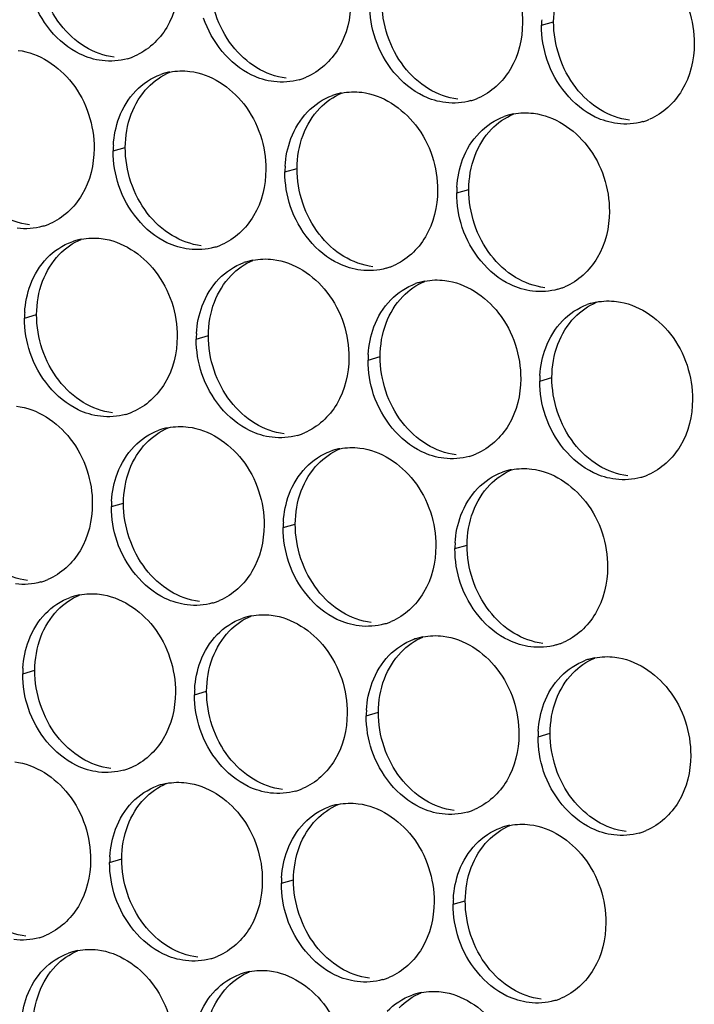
# Paper-space layout '45651_1_3' of a CAD drawing. Header units: millimetres. Extents: x -231 to 594, y 0 to 420.
# Tile 64 of 247: x 147.68 to 153.65, y 119.88 to 128.58. Entities that reach past the tile are written whole.
import ezdxf

# ---------------------------------------------------------------- set-up
doc = ezdxf.new("R2010")
doc.units = ezdxf.units.MM
doc.header["$LTSCALE"] = 32.67
doc.layers.add('02___PRT_ALL_AXES', color=7, linetype='CONTINUOUS')

psp = doc.layouts.new('45651_1_3')

# ---------------------------------------------------------------- linework, layer by layer
at = {"layer": '02___PRT_ALL_AXES', "color": 7, "linetype": 'CONTINUOUS'}
for p, q in [((152.298, 128.5317), (152.4052, 128.5623)), ((148.5082, 127.4209), (148.6154, 127.4515)), ((150.0277, 127.2354), (150.1349, 127.2661)), ((151.5473, 127.0499), (151.6545, 127.0806)), ((147.7237, 125.9432), (147.8309, 125.9739)), ((149.2433, 125.7577), (149.3505, 125.7884)), ((150.7629, 125.5723), (150.8701, 125.6029)), ((152.2825, 125.3868), (152.3897, 125.4175)), ((148.4926, 124.276), (148.5998, 124.3066)), ((150.0122, 124.0905), (150.1194, 124.1212)), ((151.5318, 123.905), (151.639, 123.9357)), ((147.7082, 122.7983), (147.8154, 122.829)), ((149.2278, 122.6128), (149.335, 122.6435)), ((150.7473, 122.4274), (150.8545, 122.458)), ((152.2669, 122.2419), (152.3741, 122.2726)), ((148.4771, 121.1311), (148.5843, 121.1618)), ((149.9967, 120.9456), (150.1039, 120.9763)), ((151.5162, 120.7601), (151.6234, 120.7908))]:
    psp.add_line(p, q, dxfattribs=at)
at = {"layer": '02___PRT_ALL_AXES', "color": 3, "linetype": 'CONTINUOUS'}
for centre, radius, start, end in [((153.1898, 128.5273), 0.8918, 176.51802, 179.71686), ((148.4846, 128.7622), 0.5467, 285.94061, 289.76751), ((148.4841, 128.7636), 0.5481, 289.77289, 292.73686), ((149.1136, 127.5818), 0.5467, 105.94061, 109.76751), ((149.115, 127.5768), 0.5519, 100.97724, 105.93831), ((150.0042, 128.5768), 0.5467, 285.94061, 289.76751), ((150.0036, 128.5781), 0.5481, 289.77289, 292.73686), ((150.6332, 127.3964), 0.5467, 105.94061, 109.76751), ((150.6346, 127.3913), 0.5519, 100.97724, 105.93831), ((151.5232, 128.3926), 0.5481, 289.77289, 292.73686), ((151.5238, 128.3913), 0.5467, 285.94061, 289.76751), ((152.1527, 127.2109), 0.5467, 105.94061, 109.76751), ((152.1542, 127.2059), 0.5519, 100.97724, 105.93831), ((153.0433, 128.2058), 0.5467, 285.94061, 289.76751), ((153.0428, 128.2071), 0.5481, 289.77289, 292.73686), ((149.4, 127.4164), 0.8918, 176.51802, 179.71686), ((150.9196, 127.231), 0.8918, 176.51802, 179.71686), ((152.4392, 127.0455), 0.8918, 176.51802, 179.71686), ((147.7339, 127.2805), 0.5467, 285.94061, 289.76751), ((147.7334, 127.2818), 0.5481, 289.77289, 292.73686), ((148.3291, 126.1042), 0.5467, 105.94061, 109.76751), ((148.3305, 126.0992), 0.5519, 100.97724, 105.93831), ((149.2535, 127.095), 0.5467, 285.94061, 289.76751), ((149.253, 127.0963), 0.5481, 289.77289, 292.73686), ((149.8487, 125.9187), 0.5467, 105.94061, 109.76751), ((149.8501, 125.9137), 0.5519, 100.97724, 105.93831), ((150.7726, 126.9108), 0.5481, 289.77289, 292.73686), ((150.7731, 126.9095), 0.5467, 285.94061, 289.76751), ((151.3683, 125.7332), 0.5467, 105.94061, 109.76751), ((151.3697, 125.7282), 0.5519, 100.97724, 105.93831), ((152.2927, 126.724), 0.5467, 285.94061, 289.76751), ((152.2921, 126.7254), 0.5481, 289.77289, 292.73686), ((152.8879, 125.5478), 0.5467, 105.94061, 109.76751), ((152.8893, 125.5427), 0.5519, 100.97724, 105.93831), ((148.6155, 125.9388), 0.8918, 176.51802, 179.71686), ((150.1351, 125.7533), 0.8918, 176.51802, 179.71686), ((151.6547, 125.5678), 0.8918, 176.51802, 179.71686), ((153.1743, 125.3824), 0.8918, 176.51802, 179.71686), ((148.469, 125.6173), 0.5467, 285.94061, 289.76751), ((148.4685, 125.6187), 0.5481, 289.77289, 292.73686), ((149.098, 124.437), 0.5467, 105.94061, 109.76751), ((149.0994, 124.4319), 0.5519, 100.97724, 105.93831), ((149.9881, 125.4332), 0.5481, 289.77289, 292.73686), ((149.9886, 125.4319), 0.5467, 285.94061, 289.76751), ((150.6176, 124.2515), 0.5467, 105.94061, 109.76751), ((150.619, 124.2464), 0.5519, 100.97724, 105.93831), ((151.5082, 125.2464), 0.5467, 285.94061, 289.76751), ((151.5077, 125.2477), 0.5481, 289.77289, 292.73686), ((152.1372, 124.066), 0.5467, 105.94061, 109.76751), ((152.1386, 124.061), 0.5519, 100.97724, 105.93831), ((153.0278, 125.0609), 0.5467, 285.94061, 289.76751), ((153.0273, 125.0622), 0.5481, 289.77289, 292.73686), ((149.3844, 124.2716), 0.8918, 176.51802, 179.71686), ((150.904, 124.0861), 0.8918, 176.51802, 179.71686), ((152.4236, 123.9006), 0.8918, 176.51802, 179.71686), ((147.7184, 124.1356), 0.5467, 285.94061, 289.76751), ((147.7178, 124.1369), 0.5481, 289.77289, 292.73686), ((148.3136, 122.9593), 0.5467, 105.94061, 109.76751), ((148.315, 122.9543), 0.5519, 100.97724, 105.93831), ((149.2374, 123.9514), 0.5481, 289.77289, 292.73686), ((149.238, 123.9501), 0.5467, 285.94061, 289.76751), ((149.8332, 122.7738), 0.5467, 105.94061, 109.76751), ((149.8346, 122.7688), 0.5519, 100.97724, 105.93831), ((150.7575, 123.7646), 0.5467, 285.94061, 289.76751), ((150.757, 123.7659), 0.5481, 289.77289, 292.73686), ((151.3527, 122.5884), 0.5467, 105.94061, 109.76751), ((151.3542, 122.5833), 0.5519, 100.97724, 105.93831), ((152.2771, 123.5792), 0.5467, 285.94061, 289.76751), ((152.2766, 123.5805), 0.5481, 289.77289, 292.73686), ((152.8723, 122.4029), 0.5467, 105.94061, 109.76751), ((152.8737, 122.3979), 0.5519, 100.97724, 105.93831), ((148.6, 122.7939), 0.8918, 176.51802, 179.71686), ((150.1196, 122.6084), 0.8918, 176.51802, 179.71686), ((151.6392, 122.423), 0.8918, 176.51802, 179.71686), ((153.1587, 122.2375), 0.8918, 176.51802, 179.71686), ((148.453, 122.4738), 0.5481, 289.77289, 292.73686), ((148.4535, 122.4725), 0.5467, 285.94061, 289.76751), ((149.0825, 121.2921), 0.5467, 105.94061, 109.76751), ((149.0839, 121.287), 0.5519, 100.97724, 105.93831), ((149.9731, 122.287), 0.5467, 285.94061, 289.76751), ((149.9726, 122.2883), 0.5481, 289.77289, 292.73686), ((150.6021, 121.1066), 0.5467, 105.94061, 109.76751), ((150.6035, 121.1016), 0.5519, 100.97724, 105.93831), ((151.4927, 122.1015), 0.5467, 285.94061, 289.76751), ((151.4921, 122.1028), 0.5481, 289.77289, 292.73686), ((152.1217, 120.9211), 0.5467, 105.94061, 109.76751), ((152.1231, 120.9161), 0.5519, 100.97724, 105.93831), ((153.0123, 121.916), 0.5467, 285.94061, 289.76751), ((153.0117, 121.9173), 0.5481, 289.77289, 292.73686), ((149.3689, 121.1267), 0.8918, 176.51802, 179.71686), ((150.8885, 120.9412), 0.8918, 176.51802, 179.71686), ((152.4081, 120.7557), 0.8918, 176.51802, 179.71686), ((147.7023, 120.992), 0.5481, 289.77289, 292.73686), ((147.7028, 120.9907), 0.5467, 285.94061, 289.76751), ((148.298, 119.8144), 0.5467, 105.94061, 109.76751), ((148.2994, 119.8094), 0.5519, 100.97724, 105.93831), ((149.2224, 120.8052), 0.5467, 285.94061, 289.76751), ((149.2219, 120.8065), 0.5481, 289.77289, 292.73686), ((149.8176, 119.6289), 0.5467, 105.94061, 109.76751), ((149.819, 119.6239), 0.5519, 100.97724, 105.93831), ((150.742, 120.6197), 0.5467, 285.94061, 289.76751), ((150.7415, 120.6211), 0.5481, 289.77289, 292.73686), ((151.3372, 119.4435), 0.5467, 105.94061, 109.76751), ((151.3386, 119.4384), 0.5519, 100.97724, 105.93831), ((152.2616, 120.4343), 0.5467, 285.94061, 289.76751), ((152.261, 120.4356), 0.5481, 289.77289, 292.73686)]:
    psp.add_arc(centre, radius, start, end, dxfattribs=at)
for points, knots in [([(151.4577, 129.4209), (151.642, 129.3984), (152.0054, 129.1573), (152.1302, 128.7563), (152.1292, 128.5523)], [0, 0, 0, 0, 0.476473, 1, 1, 1, 1]), ([(152.9773, 129.2355), (153.1616, 129.213), (153.5249, 128.9719), (153.6498, 128.5708), (153.6488, 128.3668)], [0, 0, 0, 0, 0.476473, 1, 1, 1, 1]), ([(149.09, 128.9232), (149.0893, 128.7819), (149.0263, 128.5057), (148.8138, 128.3074), (148.6959, 128.258)], [0, 0, 0, 0, 0.525086, 1, 1, 1, 1]), ([(148.4107, 128.2194), (148.3432, 128.2277), (148.0628, 128.3115), (147.8591, 128.5725), (147.7892, 128.7809)], [0, 0, 0, 0, 0.236458, 1, 1, 1, 1]), ([(150.6096, 128.7378), (150.6089, 128.5965), (150.5459, 128.3202), (150.3334, 128.1219), (150.2155, 128.0725)], [0, 0, 0, 0, 0.525086, 1, 1, 1, 1]), ([(149.9303, 128.034), (149.8627, 128.0422), (149.5824, 128.1261), (149.3787, 128.3871), (149.3088, 128.5955)], [0, 0, 0, 0, 0.236458, 1, 1, 1, 1]), ([(152.1292, 128.5523), (152.1285, 128.411), (152.0655, 128.1348), (151.853, 127.9365), (151.7351, 127.8871)], [0, 0, 0, 0, 0.525086, 1, 1, 1, 1]), ([(151.4499, 127.8485), (151.3823, 127.8567), (151.102, 127.9406), (150.8983, 128.2016), (150.8283, 128.41)], [0, 0, 0, 0, 0.236458, 1, 1, 1, 1]), ([(153.6488, 128.3668), (153.6481, 128.2255), (153.5851, 127.9493), (153.3725, 127.751), (153.2547, 127.7016)], [0, 0, 0, 0, 0.525086, 1, 1, 1, 1]), ([(147.6678, 128.3101), (147.8521, 128.2876), (148.2155, 128.0465), (148.3403, 127.6455), (148.3393, 127.4415)], [0, 0, 0, 0, 0.476473, 1, 1, 1, 1]), ([(152.9695, 127.663), (152.9019, 127.6713), (152.6215, 127.7551), (152.4179, 128.0161), (152.3479, 128.2245)], [0, 0, 0, 0, 0.236458, 1, 1, 1, 1]), ([(149.1874, 128.1246), (149.3717, 128.1021), (149.7351, 127.861), (149.8599, 127.46), (149.8589, 127.256)], [0, 0, 0, 0, 0.476473, 1, 1, 1, 1]), ([(150.707, 127.9392), (150.8913, 127.9167), (151.2547, 127.6756), (151.3795, 127.2745), (151.3785, 127.0705)], [0, 0, 0, 0, 0.476473, 1, 1, 1, 1]), ([(152.2266, 127.7537), (152.4109, 127.7312), (152.7743, 127.4901), (152.8991, 127.089), (152.8981, 126.885)], [0, 0, 0, 0, 0.476473, 1, 1, 1, 1]), ([(148.3393, 127.4415), (148.3386, 127.3002), (148.2756, 127.024), (148.0631, 126.8256), (147.9452, 126.7763)], [0, 0, 0, 0, 0.525086, 1, 1, 1, 1]), ([(149.8589, 127.256), (149.8582, 127.1147), (149.7952, 126.8385), (149.5827, 126.6402), (149.4648, 126.5908)], [0, 0, 0, 0, 0.525086, 1, 1, 1, 1]), ([(149.1796, 126.5522), (149.1121, 126.5604), (148.8317, 126.6443), (148.628, 126.9053), (148.5581, 127.1137)], [0, 0, 0, 0, 0.236458, 1, 1, 1, 1]), ([(151.3785, 127.0705), (151.3778, 126.9292), (151.3148, 126.653), (151.1023, 126.4547), (150.9844, 126.4053)], [0, 0, 0, 0, 0.525086, 1, 1, 1, 1]), ([(150.6992, 126.3667), (150.6317, 126.375), (150.3513, 126.4588), (150.1476, 126.7198), (150.0777, 126.9282)], [0, 0, 0, 0, 0.236458, 1, 1, 1, 1]), ([(152.8981, 126.885), (152.8974, 126.7437), (152.8344, 126.4675), (152.6219, 126.2692), (152.504, 126.2198)], [0, 0, 0, 0, 0.525086, 1, 1, 1, 1]), ([(152.2188, 126.1812), (152.1512, 126.1895), (151.8709, 126.2733), (151.6672, 126.5344), (151.5973, 126.7428)], [0, 0, 0, 0, 0.236458, 1, 1, 1, 1]), ([(148.403, 126.647), (148.5873, 126.6245), (148.9507, 126.3834), (149.0755, 125.9823), (149.0745, 125.7783)], [0, 0, 0, 0, 0.476473, 1, 1, 1, 1]), ([(149.9226, 126.4615), (150.1069, 126.439), (150.4702, 126.1979), (150.595, 125.7969), (150.594, 125.5929)], [0, 0, 0, 0, 0.476473, 1, 1, 1, 1]), ([(151.4421, 126.276), (151.6264, 126.2535), (151.9898, 126.0124), (152.1146, 125.6114), (152.1136, 125.4074)], [0, 0, 0, 0, 0.476473, 1, 1, 1, 1]), ([(152.9617, 126.0906), (153.146, 126.0681), (153.5094, 125.827), (153.6342, 125.4259), (153.6332, 125.2219)], [0, 0, 0, 0, 0.476473, 1, 1, 1, 1]), ([(149.0745, 125.7783), (149.0738, 125.637), (149.0108, 125.3608), (148.7982, 125.1625), (148.6804, 125.1131)], [0, 0, 0, 0, 0.525086, 1, 1, 1, 1]), ([(148.3952, 125.0746), (148.3276, 125.0828), (148.0472, 125.1667), (147.8436, 125.4277), (147.7736, 125.6361)], [0, 0, 0, 0, 0.236458, 1, 1, 1, 1]), ([(150.594, 125.5929), (150.5933, 125.4516), (150.5304, 125.1754), (150.3178, 124.977), (150.2, 124.9277)], [0, 0, 0, 0, 0.525086, 1, 1, 1, 1]), ([(149.9148, 124.8891), (149.8472, 124.8973), (149.5668, 124.9812), (149.3632, 125.2422), (149.2932, 125.4506)], [0, 0, 0, 0, 0.236458, 1, 1, 1, 1]), ([(152.1136, 125.4074), (152.1129, 125.2661), (152.0499, 124.9899), (151.8374, 124.7916), (151.7195, 124.7422)], [0, 0, 0, 0, 0.525086, 1, 1, 1, 1]), ([(151.4344, 124.7036), (151.3668, 124.7118), (151.0864, 124.7957), (150.8828, 125.0567), (150.8128, 125.2651)], [0, 0, 0, 0, 0.236458, 1, 1, 1, 1]), ([(153.6332, 125.2219), (153.6325, 125.0806), (153.5695, 124.8044), (153.357, 124.6061), (153.2391, 124.5567)], [0, 0, 0, 0, 0.525086, 1, 1, 1, 1]), ([(147.6523, 125.1652), (147.8366, 125.1427), (148.2, 124.9016), (148.3248, 124.5006), (148.3238, 124.2966)], [0, 0, 0, 0, 0.476473, 1, 1, 1, 1]), ([(152.954, 124.5181), (152.8864, 124.5264), (152.606, 124.6102), (152.4023, 124.8712), (152.3324, 125.0796)], [0, 0, 0, 0, 0.236458, 1, 1, 1, 1]), ([(149.1719, 124.9798), (149.3562, 124.9573), (149.7196, 124.7162), (149.8444, 124.3151), (149.8434, 124.1111)], [0, 0, 0, 0, 0.476473, 1, 1, 1, 1]), ([(150.6915, 124.7943), (150.8758, 124.7718), (151.2391, 124.5307), (151.364, 124.1296), (151.3629, 123.9256)], [0, 0, 0, 0, 0.476473, 1, 1, 1, 1]), ([(152.211, 124.6088), (152.3953, 124.5863), (152.7587, 124.3452), (152.8835, 123.9441), (152.8825, 123.7401)], [0, 0, 0, 0, 0.476473, 1, 1, 1, 1]), ([(148.3238, 124.2966), (148.3231, 124.1553), (148.2601, 123.8791), (148.0476, 123.6808), (147.9297, 123.6314)], [0, 0, 0, 0, 0.525086, 1, 1, 1, 1]), ([(149.8434, 124.1111), (149.8427, 123.9698), (149.7797, 123.6936), (149.5671, 123.4953), (149.4493, 123.4459)], [0, 0, 0, 0, 0.525086, 1, 1, 1, 1]), ([(149.1641, 123.4073), (149.0965, 123.4156), (148.8162, 123.4994), (148.6125, 123.7604), (148.5425, 123.9688)], [0, 0, 0, 0, 0.236458, 1, 1, 1, 1]), ([(151.3629, 123.9256), (151.3622, 123.7843), (151.2993, 123.5081), (151.0867, 123.3098), (150.9689, 123.2604)], [0, 0, 0, 0, 0.525086, 1, 1, 1, 1]), ([(150.6837, 123.2218), (150.6161, 123.2301), (150.3357, 123.3139), (150.1321, 123.5749), (150.0621, 123.7833)], [0, 0, 0, 0, 0.236458, 1, 1, 1, 1]), ([(152.8825, 123.7401), (152.8818, 123.5988), (152.8188, 123.3226), (152.6063, 123.1243), (152.4884, 123.0749)], [0, 0, 0, 0, 0.525086, 1, 1, 1, 1]), ([(152.2033, 123.0364), (152.1357, 123.0446), (151.8553, 123.1285), (151.6517, 123.3895), (151.5817, 123.5979)], [0, 0, 0, 0, 0.236458, 1, 1, 1, 1]), ([(148.3874, 123.5021), (148.5717, 123.4796), (148.9351, 123.2385), (149.0599, 122.8375), (149.0589, 122.6335)], [0, 0, 0, 0, 0.476473, 1, 1, 1, 1]), ([(149.907, 123.3166), (150.0913, 123.2941), (150.4547, 123.053), (150.5795, 122.652), (150.5785, 122.448)], [0, 0, 0, 0, 0.476473, 1, 1, 1, 1]), ([(151.4266, 123.1312), (151.6109, 123.1087), (151.9743, 122.8676), (152.0991, 122.4665), (152.0981, 122.2625)], [0, 0, 0, 0, 0.476473, 1, 1, 1, 1]), ([(152.9462, 122.9457), (153.1305, 122.9232), (153.4939, 122.6821), (153.6187, 122.281), (153.6177, 122.077)], [0, 0, 0, 0, 0.476473, 1, 1, 1, 1]), ([(149.0589, 122.6335), (149.0582, 122.4922), (148.9952, 122.2159), (148.7827, 122.0176), (148.6648, 121.9682)], [0, 0, 0, 0, 0.525086, 1, 1, 1, 1]), ([(148.3797, 121.9297), (148.3121, 121.9379), (148.0317, 122.0218), (147.828, 122.2828), (147.7581, 122.4912)], [0, 0, 0, 0, 0.236458, 1, 1, 1, 1]), ([(150.5785, 122.448), (150.5778, 122.3067), (150.5148, 122.0305), (150.3023, 121.8322), (150.1844, 121.7828)], [0, 0, 0, 0, 0.525086, 1, 1, 1, 1]), ([(149.8992, 121.7442), (149.8317, 121.7524), (149.5513, 121.8363), (149.3476, 122.0973), (149.2777, 122.3057)], [0, 0, 0, 0, 0.236458, 1, 1, 1, 1]), ([(152.0981, 122.2625), (152.0974, 122.1212), (152.0344, 121.845), (151.8219, 121.6467), (151.704, 121.5973)], [0, 0, 0, 0, 0.525086, 1, 1, 1, 1]), ([(151.4188, 121.5587), (151.3512, 121.567), (151.0709, 121.6508), (150.8672, 121.9118), (150.7973, 122.1202)], [0, 0, 0, 0, 0.236458, 1, 1, 1, 1]), ([(153.6177, 122.077), (153.617, 121.9357), (153.554, 121.6595), (153.3414, 121.4612), (153.2236, 121.4118)], [0, 0, 0, 0, 0.525086, 1, 1, 1, 1]), ([(147.6367, 122.0203), (147.821, 121.9978), (148.1844, 121.7567), (148.3092, 121.3557), (148.3082, 121.1517)], [0, 0, 0, 0, 0.476473, 1, 1, 1, 1]), ([(152.9384, 121.3732), (152.8708, 121.3815), (152.5905, 121.4653), (152.3868, 121.7263), (152.3168, 121.9347)], [0, 0, 0, 0, 0.236458, 1, 1, 1, 1]), ([(149.1563, 121.8349), (149.3406, 121.8124), (149.704, 121.5713), (149.8288, 121.1702), (149.8278, 120.9662)], [0, 0, 0, 0, 0.476473, 1, 1, 1, 1]), ([(150.6759, 121.6494), (150.8602, 121.6269), (151.2236, 121.3858), (151.3484, 120.9847), (151.3474, 120.7807)], [0, 0, 0, 0, 0.476473, 1, 1, 1, 1]), ([(152.1955, 121.4639), (152.3798, 121.4414), (152.7432, 121.2003), (152.868, 120.7993), (152.867, 120.5953)], [0, 0, 0, 0, 0.476473, 1, 1, 1, 1]), ([(148.3082, 121.1517), (148.3075, 121.0104), (148.2446, 120.7342), (148.032, 120.5359), (147.9141, 120.4865)], [0, 0, 0, 0, 0.525086, 1, 1, 1, 1]), ([(149.8278, 120.9662), (149.8271, 120.8249), (149.7641, 120.5487), (149.5516, 120.3504), (149.4337, 120.301)], [0, 0, 0, 0, 0.525086, 1, 1, 1, 1]), ([(149.1486, 120.2624), (149.081, 120.2707), (148.8006, 120.3545), (148.597, 120.6155), (148.527, 120.8239)], [0, 0, 0, 0, 0.236458, 1, 1, 1, 1]), ([(151.3474, 120.7807), (151.3467, 120.6394), (151.2837, 120.3632), (151.0712, 120.1649), (150.9533, 120.1155)], [0, 0, 0, 0, 0.525086, 1, 1, 1, 1]), ([(150.6681, 120.0769), (150.6006, 120.0852), (150.3202, 120.169), (150.1165, 120.43), (150.0466, 120.6384)], [0, 0, 0, 0, 0.236458, 1, 1, 1, 1]), ([(152.867, 120.5953), (152.8663, 120.454), (152.8033, 120.1777), (152.5908, 119.9794), (152.4729, 119.93)], [0, 0, 0, 0, 0.525086, 1, 1, 1, 1]), ([(152.1877, 119.8915), (152.1202, 119.8997), (151.8398, 119.9836), (151.6361, 120.2446), (151.5662, 120.453)], [0, 0, 0, 0, 0.236458, 1, 1, 1, 1]), ([(148.3719, 120.3572), (148.5562, 120.3347), (148.9196, 120.0936), (149.0444, 119.6926), (149.0434, 119.4886)], [0, 0, 0, 0, 0.476473, 1, 1, 1, 1]), ([(149.8915, 120.1717), (150.0758, 120.1492), (150.4392, 119.9081), (150.564, 119.5071), (150.563, 119.3031)], [0, 0, 0, 0, 0.476473, 1, 1, 1, 1]), ([(151.4111, 119.9863), (151.5954, 119.9638), (151.9587, 119.7227), (152.0835, 119.3216), (152.0825, 119.1176)], [0, 0, 0, 0, 0.476473, 1, 1, 1, 1])]:
    psp.add_open_spline(points, degree=3, knots=knots, dxfattribs=at)
at = {"layer": '02___PRT_ALL_AXES', "color": 7, "linetype": 'CONTINUOUS'}
for points in [[(148.0415, 128.5387), (147.9167, 128.7001), (147.8454, 128.9148), (147.8465, 129.1188)], [(149.5611, 128.3532), (149.4363, 128.5146), (149.365, 128.7293), (149.366, 128.9333)], [(152.4052, 128.5623), (152.4057, 128.6621), (152.423, 128.7636), (152.4581, 128.8569)], [(151.0807, 128.1677), (150.9559, 128.3291), (150.8846, 128.5438), (150.8856, 128.7478)], [(148.2598, 128.3415), (148.1759, 128.3923), (148.1015, 128.4611), (148.0415, 128.5387)], [(152.6003, 127.9823), (152.4755, 128.1436), (152.4042, 128.3583), (152.4052, 128.5623)], [(148.5179, 128.2501), (148.4273, 128.2612), (148.3379, 128.2942), (148.2598, 128.3415)], [(149.7794, 128.156), (149.6955, 128.2068), (149.6211, 128.2757), (149.5611, 128.3532)], [(150.0375, 128.0646), (149.9469, 128.0757), (149.8574, 128.1087), (149.7794, 128.156)], [(151.2989, 127.9706), (151.2151, 128.0214), (151.1407, 128.0902), (151.0807, 128.1677)], [(148.8159, 127.9833), (148.8703, 128.0397), (148.9372, 128.0865), (149.0094, 128.1167)], [(148.6683, 127.7461), (148.7011, 127.8333), (148.7512, 127.9163), (148.8159, 127.9833)], [(151.5571, 127.8792), (151.4665, 127.8902), (151.377, 127.9233), (151.2989, 127.9706)], [(152.8185, 127.7851), (152.7347, 127.8359), (152.6603, 127.9047), (152.6003, 127.9823)], [(150.3355, 127.7979), (150.3899, 127.8542), (150.4568, 127.901), (150.529, 127.9313)], [(150.1878, 127.5607), (150.2207, 127.6478), (150.2708, 127.7309), (150.3355, 127.7979)], [(148.6154, 127.4515), (148.6159, 127.5513), (148.6331, 127.6528), (148.6683, 127.7461)], [(151.8551, 127.6124), (151.9095, 127.6687), (151.9763, 127.7155), (152.0486, 127.7458)], [(153.0767, 127.6937), (152.9861, 127.7048), (152.8966, 127.7378), (152.8185, 127.7851)], [(150.1349, 127.2661), (150.1354, 127.3658), (150.1527, 127.4673), (150.1878, 127.5607)], [(151.7074, 127.3752), (151.7402, 127.4623), (151.7904, 127.5454), (151.8551, 127.6124)], [(148.8104, 126.8714), (148.6856, 127.0328), (148.6144, 127.2475), (148.6154, 127.4515)], [(151.6545, 127.0806), (151.655, 127.1803), (151.6723, 127.2818), (151.7074, 127.3752)], [(150.33, 126.686), (150.2052, 126.8473), (150.1339, 127.0621), (150.1349, 127.2661)], [(151.8496, 126.5005), (151.7248, 126.6619), (151.6535, 126.8766), (151.6545, 127.0806)], [(147.7673, 126.7684), (147.6766, 126.7794), (147.5872, 126.8124), (147.5091, 126.8597)], [(149.0287, 126.6743), (148.9448, 126.7251), (148.8704, 126.7939), (148.8104, 126.8714)], [(149.2868, 126.5829), (149.1962, 126.5939), (149.1068, 126.627), (149.0287, 126.6743)], [(150.5483, 126.4888), (150.4644, 126.5396), (150.39, 126.6084), (150.33, 126.686)], [(148.0315, 126.5057), (148.0859, 126.562), (148.1527, 126.6088), (148.225, 126.6391)], [(147.8838, 126.2685), (147.9166, 126.3557), (147.9668, 126.4387), (148.0315, 126.5057)], [(152.0679, 126.3033), (151.984, 126.3541), (151.9096, 126.4229), (151.8496, 126.5005)], [(149.5511, 126.3202), (149.6055, 126.3766), (149.6723, 126.4233), (149.7446, 126.4536)], [(150.8064, 126.3974), (150.7158, 126.4085), (150.6263, 126.4415), (150.5483, 126.4888)], [(149.4034, 126.083), (149.4362, 126.1702), (149.4864, 126.2532), (149.5511, 126.3202)], [(147.8309, 125.9739), (147.8314, 126.0737), (147.8487, 126.1751), (147.8838, 126.2685)], [(151.0706, 126.1347), (151.1251, 126.1911), (151.1919, 126.2379), (151.2642, 126.2681)], [(152.326, 126.2119), (152.2354, 126.223), (152.1459, 126.256), (152.0679, 126.3033)], [(149.3505, 125.7884), (149.351, 125.8882), (149.3682, 125.9896), (149.4034, 126.083)], [(150.923, 125.8975), (150.9558, 125.9847), (151.0059, 126.0677), (151.0706, 126.1347)], [(152.5902, 125.9493), (152.6447, 126.0056), (152.7115, 126.0524), (152.7837, 126.0827)], [(148.026, 125.3938), (147.9012, 125.5552), (147.8299, 125.7699), (147.8309, 125.9739)], [(150.8701, 125.6029), (150.8706, 125.7027), (150.8878, 125.8042), (150.923, 125.8975)], [(152.4426, 125.7121), (152.4754, 125.7992), (152.5255, 125.8823), (152.5902, 125.9493)], [(149.5456, 125.2083), (149.4207, 125.3697), (149.3495, 125.5844), (149.3505, 125.7884)], [(152.3897, 125.4175), (152.3902, 125.5172), (152.4074, 125.6187), (152.4426, 125.7121)], [(151.0651, 125.0228), (150.9403, 125.1842), (150.8691, 125.3989), (150.8701, 125.6029)], [(148.2442, 125.1966), (148.1604, 125.2474), (148.086, 125.3162), (148.026, 125.3938)], [(152.5847, 124.8374), (152.4599, 124.9987), (152.3887, 125.2135), (152.3897, 125.4175)], [(148.5024, 125.1052), (148.4118, 125.1163), (148.3223, 125.1493), (148.2442, 125.1966)], [(149.7638, 125.0111), (149.68, 125.062), (149.6055, 125.1308), (149.5456, 125.2083)], [(150.022, 124.9198), (149.9314, 124.9308), (149.8419, 124.9638), (149.7638, 125.0111)], [(151.2834, 124.8257), (151.1995, 124.8765), (151.1251, 124.9453), (151.0651, 125.0228)], [(148.8004, 124.8384), (148.8548, 124.8948), (148.9216, 124.9416), (148.9939, 124.9719)], [(148.6527, 124.6012), (148.6855, 124.6884), (148.7357, 124.7715), (148.8004, 124.8384)], [(152.803, 124.6402), (152.7191, 124.691), (152.6447, 124.7598), (152.5847, 124.8374)], [(150.32, 124.653), (150.3744, 124.7093), (150.4412, 124.7561), (150.5135, 124.7864)], [(151.5416, 124.7343), (151.451, 124.7453), (151.3615, 124.7784), (151.2834, 124.8257)], [(148.5998, 124.3066), (148.6003, 124.4064), (148.6176, 124.5079), (148.6527, 124.6012)], [(150.1723, 124.4158), (150.2051, 124.5029), (150.2553, 124.586), (150.32, 124.653)], [(151.8395, 124.4675), (151.894, 124.5238), (151.9608, 124.5706), (152.0331, 124.6009)], [(153.0611, 124.5488), (152.9705, 124.5599), (152.8811, 124.5929), (152.803, 124.6402)], [(150.1194, 124.1212), (150.1199, 124.2209), (150.1371, 124.3224), (150.1723, 124.4158)], [(151.6919, 124.2303), (151.7247, 124.3175), (151.7748, 124.4005), (151.8395, 124.4675)], [(148.7949, 123.7266), (148.6701, 123.8879), (148.5988, 124.1026), (148.5998, 124.3066)], [(151.639, 123.9357), (151.6395, 124.0355), (151.6567, 124.1369), (151.6919, 124.2303)], [(150.3145, 123.5411), (150.1897, 123.7024), (150.1184, 123.9172), (150.1194, 124.1212)], [(151.834, 123.3556), (151.7092, 123.517), (151.638, 123.7317), (151.639, 123.9357)], [(147.7517, 123.6235), (147.6611, 123.6345), (147.5716, 123.6676), (147.4936, 123.7149)], [(149.0131, 123.5294), (148.9293, 123.5802), (148.8549, 123.649), (148.7949, 123.7266)], [(150.5327, 123.3439), (150.4489, 123.3947), (150.3744, 123.4635), (150.3145, 123.5411)], [(148.0159, 123.3608), (148.0704, 123.4172), (148.1372, 123.4639), (148.2095, 123.4942)], [(149.2713, 123.438), (149.1807, 123.449), (149.0912, 123.4821), (149.0131, 123.5294)], [(147.8683, 123.1236), (147.9011, 123.2108), (147.9512, 123.2938), (148.0159, 123.3608)], [(149.5355, 123.1753), (149.5899, 123.2317), (149.6568, 123.2785), (149.729, 123.3087)], [(150.7909, 123.2525), (150.7003, 123.2636), (150.6108, 123.2966), (150.5327, 123.3439)], [(152.0523, 123.1584), (151.9685, 123.2092), (151.894, 123.278), (151.834, 123.3556)], [(147.8154, 122.829), (147.8159, 122.9288), (147.8331, 123.0302), (147.8683, 123.1236)], [(149.3878, 122.9381), (149.4207, 123.0253), (149.4708, 123.1083), (149.5355, 123.1753)], [(151.0551, 122.9898), (151.1095, 123.0462), (151.1764, 123.093), (151.2486, 123.1233)], [(152.3105, 123.067), (152.2199, 123.0781), (152.1304, 123.1111), (152.0523, 123.1584)], [(149.335, 122.6435), (149.3354, 122.7433), (149.3527, 122.8447), (149.3878, 122.9381)], [(150.9074, 122.7526), (150.9402, 122.8398), (150.9904, 122.9229), (151.0551, 122.9898)], [(152.5747, 122.8044), (152.6291, 122.8607), (152.6959, 122.9075), (152.7682, 122.9378)], [(148.0104, 122.2489), (147.8856, 122.4103), (147.8144, 122.625), (147.8154, 122.829)], [(150.8545, 122.458), (150.855, 122.5578), (150.8723, 122.6593), (150.9074, 122.7526)], [(152.427, 122.5672), (152.4598, 122.6543), (152.51, 122.7374), (152.5747, 122.8044)], [(149.53, 122.0634), (149.4052, 122.2248), (149.3339, 122.4395), (149.335, 122.6435)], [(152.3741, 122.2726), (152.3746, 122.3723), (152.3919, 122.4738), (152.427, 122.5672)], [(151.0496, 121.878), (150.9248, 122.0393), (150.8535, 122.254), (150.8545, 122.458)], [(148.2287, 122.0517), (148.1448, 122.1025), (148.0704, 122.1714), (148.0104, 122.2489)], [(152.5692, 121.6925), (152.4444, 121.8538), (152.3731, 122.0686), (152.3741, 122.2726)], [(148.4869, 121.9603), (148.3962, 121.9714), (148.3068, 122.0044), (148.2287, 122.0517)], [(149.7483, 121.8663), (149.6644, 121.9171), (149.59, 121.9859), (149.53, 122.0634)], [(151.2679, 121.6808), (151.184, 121.7316), (151.1096, 121.8004), (151.0496, 121.878)], [(148.7848, 121.6936), (148.8393, 121.7499), (148.9061, 121.7967), (148.9784, 121.827)], [(150.0064, 121.7749), (149.9158, 121.7859), (149.8264, 121.819), (149.7483, 121.8663)], [(148.6372, 121.4564), (148.67, 121.5435), (148.7201, 121.6266), (148.7848, 121.6936)], [(150.3044, 121.5081), (150.3588, 121.5644), (150.4257, 121.6112), (150.4979, 121.6415)], [(151.526, 121.5894), (151.4354, 121.6004), (151.3459, 121.6335), (151.2679, 121.6808)], [(152.7874, 121.4953), (152.7036, 121.5461), (152.6292, 121.6149), (152.5692, 121.6925)], [(148.5843, 121.1618), (148.5848, 121.2615), (148.602, 121.363), (148.6372, 121.4564)], [(150.1568, 121.2709), (150.1896, 121.358), (150.2397, 121.4411), (150.3044, 121.5081)], [(151.824, 121.3226), (151.8784, 121.379), (151.9453, 121.4257), (152.0175, 121.456)], [(153.0456, 121.4039), (152.955, 121.415), (152.8655, 121.448), (152.7874, 121.4953)], [(150.1039, 120.9763), (150.1043, 121.076), (150.1216, 121.1775), (150.1568, 121.2709)], [(151.6763, 121.0854), (151.7091, 121.1726), (151.7593, 121.2556), (151.824, 121.3226)], [(148.7793, 120.5817), (148.6545, 120.743), (148.5833, 120.9578), (148.5843, 121.1618)], [(151.6234, 120.7908), (151.6239, 120.8906), (151.6412, 120.992), (151.6763, 121.0854)], [(150.2989, 120.3962), (150.1741, 120.5576), (150.1028, 120.7723), (150.1039, 120.9763)], [(151.8185, 120.2107), (151.6937, 120.3721), (151.6224, 120.5868), (151.6234, 120.7908)], [(148.9976, 120.3845), (148.9137, 120.4353), (148.8393, 120.5041), (148.7793, 120.5817)], [(147.7362, 120.4786), (147.6456, 120.4896), (147.5561, 120.5227), (147.478, 120.57)], [(148.0004, 120.2159), (148.0548, 120.2723), (148.1216, 120.319), (148.1939, 120.3493)], [(149.2558, 120.2931), (149.1651, 120.3042), (149.0757, 120.3372), (148.9976, 120.3845)], [(150.5172, 120.199), (150.4333, 120.2498), (150.3589, 120.3186), (150.2989, 120.3962)], [(147.8527, 119.9787), (147.8855, 120.0659), (147.9357, 120.1489), (148.0004, 120.2159)], [(149.52, 120.0304), (149.5744, 120.0868), (149.6412, 120.1336), (149.7135, 120.1638)], [(150.7753, 120.1076), (150.6847, 120.1187), (150.5953, 120.1517), (150.5172, 120.199)], [(152.0368, 120.0135), (151.9529, 120.0643), (151.8785, 120.1332), (151.8185, 120.2107)], [(147.7998, 119.6841), (147.8003, 119.7839), (147.8176, 119.8853), (147.8527, 119.9787)], [(149.3723, 119.7932), (149.4051, 119.8804), (149.4553, 119.9634), (149.52, 120.0304)], [(151.0396, 119.845), (151.094, 119.9013), (151.1608, 119.9481), (151.2331, 119.9784)], [(152.2949, 119.9221), (152.2043, 119.9332), (152.1148, 119.9662), (152.0368, 120.0135)]]:
    psp.add_open_spline(points, degree=3, dxfattribs=at)
at = {"layer": '02___PRT_ALL_AXES', "color": 3, "linetype": 'CONTINUOUS'}
for points in [[(150.8283, 128.41), (150.7953, 128.5083), (150.7779, 128.6134), (150.7784, 128.7171)], [(152.3479, 128.2245), (152.3149, 128.3229), (152.2975, 128.4279), (152.298, 128.5317)], [(148.6347, 128.2366), (148.5627, 128.216), (148.4851, 128.2104), (148.4107, 128.2194)], [(148.7087, 127.9527), (148.7696, 128.0156), (148.8463, 128.0667), (148.9287, 128.0963)], [(149.0099, 128.1187), (149.068, 128.1299), (149.1286, 128.1318), (149.1874, 128.1246)], [(150.1543, 128.0511), (150.0823, 128.0305), (150.0047, 128.0249), (149.9303, 128.034)], [(148.5611, 127.7155), (148.5939, 127.8026), (148.644, 127.8857), (148.7087, 127.9527)], [(150.2283, 127.7672), (150.2891, 127.8302), (150.3658, 127.8812), (150.4483, 127.9109)], [(150.5295, 127.9332), (150.5876, 127.9445), (150.6482, 127.9463), (150.707, 127.9392)], [(151.6739, 127.8656), (151.6019, 127.845), (151.5242, 127.8394), (151.4499, 127.8485)], [(148.5098, 127.4706), (148.5149, 127.5538), (148.5317, 127.6374), (148.5611, 127.7155)], [(150.0806, 127.53), (150.1135, 127.6171), (150.1636, 127.7002), (150.2283, 127.7672)], [(151.7479, 127.5817), (151.8087, 127.6447), (151.8854, 127.6958), (151.9678, 127.7254)], [(152.0491, 127.7477), (152.1072, 127.759), (152.1678, 127.7609), (152.2266, 127.7537)], [(153.1935, 127.6801), (153.1215, 127.6596), (153.0438, 127.6539), (152.9695, 127.663)], [(151.6002, 127.3445), (151.633, 127.4317), (151.6832, 127.5147), (151.7479, 127.5817)], [(150.0294, 127.2851), (150.0344, 127.3684), (150.0513, 127.4519), (150.0806, 127.53)], [(148.5581, 127.1137), (148.5251, 127.212), (148.5076, 127.3171), (148.5082, 127.4209)], [(151.549, 127.0997), (151.554, 127.1829), (151.5709, 127.2665), (151.6002, 127.3445)], [(150.0777, 126.9282), (150.0447, 127.0266), (150.0272, 127.1317), (150.0277, 127.2354)], [(151.5973, 126.7428), (151.5642, 126.8411), (151.5468, 126.9462), (151.5473, 127.0499)], [(147.8841, 126.7548), (147.8121, 126.7342), (147.7344, 126.7286), (147.6601, 126.7377)], [(147.9243, 126.475), (147.9851, 126.538), (148.0618, 126.5891), (148.1442, 126.6187)], [(148.2254, 126.641), (148.2836, 126.6523), (148.3442, 126.6542), (148.403, 126.647)], [(149.4036, 126.5693), (149.3316, 126.5487), (149.254, 126.5431), (149.1796, 126.5522)], [(147.7766, 126.2378), (147.8094, 126.325), (147.8596, 126.408), (147.9243, 126.475)], [(149.4439, 126.2895), (149.5047, 126.3525), (149.5814, 126.4036), (149.6638, 126.4332)], [(149.745, 126.4555), (149.8031, 126.4668), (149.8638, 126.4687), (149.9226, 126.4615)], [(150.9232, 126.3838), (150.8512, 126.3633), (150.7736, 126.3576), (150.6992, 126.3667)], [(147.7253, 125.993), (147.7304, 126.0762), (147.7472, 126.1598), (147.7766, 126.2378)], [(149.2962, 126.0523), (149.329, 126.1395), (149.3792, 126.2225), (149.4439, 126.2895)], [(150.9634, 126.1041), (151.0243, 126.167), (151.101, 126.2181), (151.1834, 126.2477)], [(151.2646, 126.2701), (151.3227, 126.2813), (151.3834, 126.2832), (151.4421, 126.276)], [(152.4428, 126.1984), (152.3708, 126.1778), (152.2931, 126.1722), (152.2188, 126.1812)], [(150.8158, 125.8669), (150.8486, 125.954), (150.8987, 126.0371), (150.9634, 126.1041)], [(152.483, 125.9186), (152.5439, 125.9816), (152.6206, 126.0326), (152.703, 126.0623)], [(152.7842, 126.0846), (152.8423, 126.0959), (152.9029, 126.0977), (152.9617, 126.0906)], [(149.2449, 125.8075), (149.25, 125.8907), (149.2668, 125.9743), (149.2962, 126.0523)], [(147.7736, 125.6361), (147.7406, 125.7344), (147.7232, 125.8395), (147.7237, 125.9432)], [(152.3354, 125.6814), (152.3682, 125.7685), (152.4183, 125.8516), (152.483, 125.9186)], [(150.7645, 125.622), (150.7696, 125.7052), (150.7864, 125.7888), (150.8158, 125.8669)], [(149.2932, 125.4506), (149.2602, 125.5489), (149.2428, 125.654), (149.2433, 125.7577)], [(152.2841, 125.4365), (152.2892, 125.5198), (152.306, 125.6033), (152.3354, 125.6814)], [(150.8128, 125.2651), (150.7798, 125.3634), (150.7624, 125.4685), (150.7629, 125.5723)], [(152.3324, 125.0796), (152.2994, 125.178), (152.282, 125.2831), (152.2825, 125.3868)], [(148.6192, 125.0917), (148.5472, 125.0711), (148.4695, 125.0655), (148.3952, 125.0746)], [(148.6932, 124.8078), (148.754, 124.8708), (148.8307, 124.9218), (148.9131, 124.9515)], [(148.9943, 124.9738), (149.0525, 124.985), (149.1131, 124.9869), (149.1719, 124.9798)], [(150.1388, 124.9062), (150.0668, 124.8856), (149.9891, 124.88), (149.9148, 124.8891)], [(148.5455, 124.5706), (148.5783, 124.6577), (148.6285, 124.7408), (148.6932, 124.8078)], [(150.2128, 124.6223), (150.2736, 124.6853), (150.3503, 124.7364), (150.4327, 124.766)], [(150.5139, 124.7883), (150.5721, 124.7996), (150.6327, 124.8015), (150.6915, 124.7943)], [(151.6584, 124.7207), (151.5864, 124.7001), (151.5087, 124.6945), (151.4344, 124.7036)], [(150.0651, 124.3851), (150.0979, 124.4723), (150.1481, 124.5553), (150.2128, 124.6223)], [(151.7323, 124.4368), (151.7932, 124.4998), (151.8699, 124.5509), (151.9523, 124.5805)], [(152.0335, 124.6028), (152.0916, 124.6141), (152.1523, 124.616), (152.211, 124.6088)], [(148.4943, 124.3257), (148.4993, 124.409), (148.5161, 124.4925), (148.5455, 124.5706)], [(153.1779, 124.5352), (153.1059, 124.5147), (153.0283, 124.5091), (152.954, 124.5181)], [(151.5847, 124.1996), (151.6175, 124.2868), (151.6676, 124.3698), (151.7323, 124.4368)], [(150.0138, 124.1402), (150.0189, 124.2235), (150.0357, 124.3071), (150.0651, 124.3851)], [(148.5425, 123.9688), (148.5095, 124.0672), (148.4921, 124.1722), (148.4926, 124.276)], [(151.5334, 123.9548), (151.5385, 124.038), (151.5553, 124.1216), (151.5847, 124.1996)], [(150.0621, 123.7833), (150.0291, 123.8817), (150.0117, 123.9868), (150.0122, 124.0905)], [(151.5817, 123.5979), (151.5487, 123.6962), (151.5313, 123.8013), (151.5318, 123.905)], [(147.8685, 123.6099), (147.7965, 123.5893), (147.7189, 123.5837), (147.6445, 123.5928)], [(147.9087, 123.3301), (147.9696, 123.3931), (148.0463, 123.4442), (148.1287, 123.4738)], [(148.2099, 123.4961), (148.268, 123.5074), (148.3287, 123.5093), (148.3874, 123.5021)], [(149.3881, 123.4244), (149.3161, 123.4038), (149.2384, 123.3982), (149.1641, 123.4073)], [(147.7611, 123.0929), (147.7939, 123.1801), (147.844, 123.2631), (147.9087, 123.3301)], [(149.4283, 123.1446), (149.4892, 123.2076), (149.5658, 123.2587), (149.6483, 123.2883)], [(149.7295, 123.3106), (149.7876, 123.3219), (149.8482, 123.3238), (149.907, 123.3166)], [(150.9077, 123.2389), (150.8357, 123.2184), (150.758, 123.2128), (150.6837, 123.2218)], [(149.2807, 122.9074), (149.3135, 122.9946), (149.3636, 123.0776), (149.4283, 123.1446)], [(150.9479, 122.9592), (151.0087, 123.0222), (151.0854, 123.0732), (151.1678, 123.1029)], [(151.2491, 123.1252), (151.3072, 123.1364), (151.3678, 123.1383), (151.4266, 123.1312)], [(147.7098, 122.8481), (147.7149, 122.9313), (147.7317, 123.0149), (147.7611, 123.0929)], [(152.4273, 123.0535), (152.3553, 123.0329), (152.2776, 123.0273), (152.2033, 123.0364)], [(150.8002, 122.722), (150.833, 122.8091), (150.8832, 122.8922), (150.9479, 122.9592)], [(152.7686, 122.9397), (152.8268, 122.951), (152.8874, 122.9529), (152.9462, 122.9457)], [(149.2294, 122.6626), (149.2345, 122.7458), (149.2513, 122.8294), (149.2807, 122.9074)], [(152.4675, 122.7737), (152.5283, 122.8367), (152.605, 122.8878), (152.6874, 122.9174)], [(147.7581, 122.4912), (147.7251, 122.5895), (147.7077, 122.6946), (147.7082, 122.7983)], [(152.3198, 122.5365), (152.3526, 122.6237), (152.4028, 122.7067), (152.4675, 122.7737)], [(150.749, 122.4771), (150.754, 122.5604), (150.7709, 122.6439), (150.8002, 122.722)], [(149.2777, 122.3057), (149.2447, 122.404), (149.2272, 122.5091), (149.2278, 122.6128)], [(152.2686, 122.2916), (152.2736, 122.3749), (152.2904, 122.4585), (152.3198, 122.5365)], [(150.7973, 122.1202), (150.7643, 122.2186), (150.7468, 122.3236), (150.7473, 122.4274)], [(152.3168, 121.9347), (152.2838, 122.0331), (152.2664, 122.1382), (152.2669, 122.2419)], [(148.6037, 121.9468), (148.5317, 121.9262), (148.454, 121.9206), (148.3797, 121.9297)], [(148.6776, 121.6629), (148.7385, 121.7259), (148.8152, 121.7769), (148.8976, 121.8066)], [(148.9788, 121.8289), (149.0369, 121.8402), (149.0976, 121.842), (149.1563, 121.8349)], [(150.1232, 121.7613), (150.0512, 121.7407), (149.9736, 121.7351), (149.8992, 121.7442)], [(148.53, 121.4257), (148.5628, 121.5128), (148.6129, 121.5959), (148.6776, 121.6629)], [(150.1972, 121.4774), (150.2581, 121.5404), (150.3348, 121.5915), (150.4172, 121.6211)], [(150.4984, 121.6434), (150.5565, 121.6547), (150.6171, 121.6566), (150.6759, 121.6494)], [(151.6428, 121.5758), (151.5708, 121.5552), (151.4932, 121.5496), (151.4188, 121.5587)], [(150.0496, 121.2402), (150.0824, 121.3274), (150.1325, 121.4104), (150.1972, 121.4774)], [(152.018, 121.4579), (152.0761, 121.4692), (152.1367, 121.4711), (152.1955, 121.4639)], [(148.4787, 121.1808), (148.4838, 121.2641), (148.5006, 121.3476), (148.53, 121.4257)], [(151.7168, 121.2919), (151.7776, 121.3549), (151.8543, 121.406), (151.9368, 121.4356)], [(153.1624, 121.3903), (153.0904, 121.3698), (153.0127, 121.3642), (152.9384, 121.3732)], [(151.5691, 121.0547), (151.602, 121.1419), (151.6521, 121.2249), (151.7168, 121.2919)], [(149.9983, 120.9954), (150.0034, 121.0786), (150.0202, 121.1622), (150.0496, 121.2402)], [(148.527, 120.8239), (148.494, 120.9223), (148.4766, 121.0273), (148.4771, 121.1311)], [(151.5179, 120.8099), (151.5229, 120.8931), (151.5398, 120.9767), (151.5691, 121.0547)], [(150.0466, 120.6384), (150.0136, 120.7368), (149.9961, 120.8419), (149.9967, 120.9456)], [(151.5662, 120.453), (151.5332, 120.5513), (151.5157, 120.6564), (151.5162, 120.7601)], [(147.853, 120.465), (147.781, 120.4444), (147.7033, 120.4388), (147.629, 120.4479)], [(147.8932, 120.1852), (147.954, 120.2482), (148.0307, 120.2993), (148.1131, 120.3289)], [(148.1943, 120.3512), (148.2525, 120.3625), (148.3131, 120.3644), (148.3719, 120.3572)], [(149.3726, 120.2795), (149.3006, 120.259), (149.2229, 120.2533), (149.1486, 120.2624)], [(147.7455, 119.948), (147.7783, 120.0352), (147.8285, 120.1182), (147.8932, 120.1852)], [(149.4128, 119.9998), (149.4736, 120.0627), (149.5503, 120.1138), (149.6327, 120.1434)], [(149.7139, 120.1658), (149.7721, 120.177), (149.8327, 120.1789), (149.8915, 120.1717)], [(150.8921, 120.094), (150.8201, 120.0735), (150.7425, 120.0679), (150.6681, 120.0769)], [(149.2651, 119.7626), (149.2979, 119.8497), (149.3481, 119.9328), (149.4128, 119.9998)], [(151.2335, 119.9803), (151.2916, 119.9916), (151.3523, 119.9934), (151.4111, 119.9863)], [(147.6943, 119.7032), (147.6993, 119.7864), (147.7161, 119.87), (147.7455, 119.948)], [(150.9324, 119.8143), (150.9932, 119.8773), (151.0699, 119.9283), (151.1523, 119.958)], [(152.4117, 119.9086), (152.3397, 119.888), (152.2621, 119.8824), (152.1877, 119.8915)]]:
    psp.add_open_spline(points, degree=3, dxfattribs=at)

doc.saveas('drawing.dxf')
